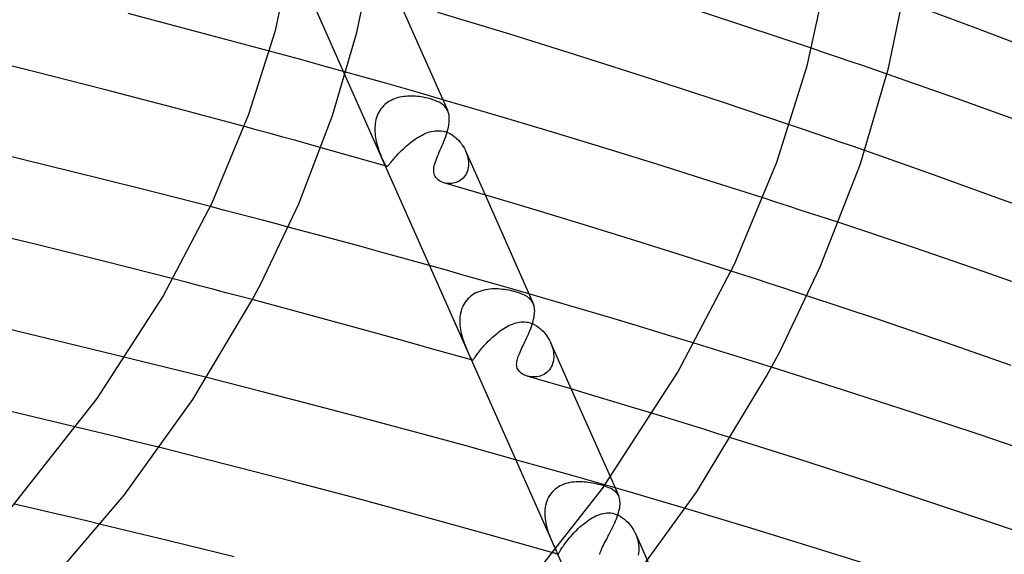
# Model space of a CAD drawing. Header units: millimetres. Extents: x -470 to 470, y -236 to 403.
# Tile 90 of 107: x 173 to 222, y 228 to 255. Entities that reach past the tile are written whole.
import ezdxf

# ---------------------------------------------------------------- set-up
doc = ezdxf.new("R2010")
doc.units = ezdxf.units.MM
doc.layers.add('HIDDEN', color=7, linetype='Continuous')
doc.layers.add('THICK', color=7, linetype='Continuous')

msp = doc.modelspace()

# ---------------------------------------------------------------- linework, layer by layer
at = {"layer": 'HIDDEN'}
for p, q in [((186.246, 258.484), (188.919, 252.464)), ((213.05, 253.62), (212.396, 253.841)), ((186.614, 253.289), (185.113, 253.698)), ((188.099, 252.879), (186.614, 253.289)), ((213.697, 253.401), (213.05, 253.62)), ((214.335, 253.183), (213.697, 253.401)), ((189.564, 252.471), (188.099, 252.879)), ((214.964, 252.968), (214.335, 253.183)), ((215.583, 252.755), (214.964, 252.968)), ((216.193, 252.544), (215.583, 252.755)), ((191.009, 252.065), (189.564, 252.471)), ((192.432, 251.66), (191.009, 252.065)), ((191.314, 251.263), (191.228, 251.221)), ((191.402, 251.299), (191.314, 251.263)), ((191.492, 251.33), (191.402, 251.299)), ((191.584, 251.358), (191.492, 251.33)), ((191.677, 251.38), (191.584, 251.358)), ((191.771, 251.399), (191.677, 251.38)), ((191.866, 251.414), (191.771, 251.399)), ((191.961, 251.424), (191.866, 251.414)), ((192.058, 251.432), (191.961, 251.424)), ((192.155, 251.436), (192.058, 251.432)), ((192.252, 251.436), (192.155, 251.436)), ((192.348, 251.434), (192.252, 251.436)), ((192.445, 251.428), (192.348, 251.434)), ((193.832, 251.257), (192.432, 251.66)), ((192.541, 251.42), (192.445, 251.428)), ((192.636, 251.409), (192.541, 251.42)), ((192.735, 251.396), (192.636, 251.409)), ((192.844, 251.377), (192.735, 251.396)), ((192.961, 251.354), (192.844, 251.377)), ((193.085, 251.326), (192.961, 251.354)), ((193.212, 251.292), (193.085, 251.326)), ((193.332, 251.255), (193.212, 251.292)), ((193.444, 251.215), (193.332, 251.255)), ((190.72, 250.795), (190.665, 250.715)), ((190.781, 250.871), (190.72, 250.795)), ((190.846, 250.942), (190.781, 250.871)), ((190.915, 251.008), (190.846, 250.942)), ((190.988, 251.068), (190.915, 251.008)), ((191.065, 251.124), (190.988, 251.068)), ((191.145, 251.175), (191.065, 251.124)), ((191.228, 251.221), (191.145, 251.175)), ((193.548, 251.172), (193.444, 251.215)), ((193.643, 251.126), (193.548, 251.172)), ((193.73, 251.077), (193.643, 251.126)), ((193.808, 251.025), (193.73, 251.077)), ((193.877, 250.969), (193.808, 251.025)), ((193.939, 250.909), (193.877, 250.969)), ((193.993, 250.845), (193.939, 250.909)), ((194.04, 250.775), (193.993, 250.845)), ((194.079, 250.701), (194.04, 250.775)), ((190.47, 250.261), (190.448, 250.163)), ((190.498, 250.358), (190.47, 250.261)), ((190.531, 250.452), (190.498, 250.358)), ((190.57, 250.543), (190.531, 250.452)), ((190.615, 250.631), (190.57, 250.543)), ((190.665, 250.715), (190.615, 250.631)), ((184.491, 249.727), (183.844, 249.904)), ((190.414, 249.86), (190.413, 249.759)), ((190.421, 249.962), (190.414, 249.86)), ((190.432, 250.063), (190.421, 249.962)), ((190.448, 250.163), (190.432, 250.063)), ((211.936, 249.776), (211.29, 249.995)), ((212.577, 249.558), (211.936, 249.776)), ((185.137, 249.551), (184.491, 249.727)), ((185.783, 249.373), (185.137, 249.551)), ((186.428, 249.195), (185.783, 249.373)), ((190.413, 249.759), (190.416, 249.657)), ((190.416, 249.657), (190.423, 249.556)), ((190.423, 249.556), (190.434, 249.455)), ((190.434, 249.455), (190.449, 249.355)), ((190.449, 249.355), (190.467, 249.256)), ((192.427, 249.26), (192.516, 249.32)), ((192.516, 249.32), (192.606, 249.376)), ((192.606, 249.376), (192.697, 249.429)), ((192.697, 249.429), (192.789, 249.478)), ((192.789, 249.478), (192.882, 249.524)), ((192.882, 249.524), (192.975, 249.564)), ((192.975, 249.564), (193.07, 249.601)), ((193.07, 249.601), (193.165, 249.632)), ((193.165, 249.632), (193.261, 249.657)), ((193.261, 249.657), (193.357, 249.677)), ((193.357, 249.677), (193.455, 249.69)), ((193.455, 249.69), (193.553, 249.697)), ((193.553, 249.697), (193.651, 249.696)), ((193.651, 249.696), (193.749, 249.688)), ((193.749, 249.688), (193.846, 249.672)), ((193.846, 249.672), (193.942, 249.649)), ((193.942, 249.649), (194.034, 249.618)), ((194.034, 249.618), (194.124, 249.581)), ((194.124, 249.581), (194.214, 249.536)), ((194.214, 249.536), (194.301, 249.484)), ((194.301, 249.484), (194.385, 249.426)), ((194.385, 249.426), (194.465, 249.362)), ((194.465, 249.362), (194.543, 249.294)), ((194.543, 249.294), (194.616, 249.22)), ((213.211, 249.341), (212.577, 249.558)), ((213.839, 249.126), (213.211, 249.341)), ((187.072, 249.016), (186.428, 249.195)), ((187.716, 248.837), (187.072, 249.016)), ((190.467, 249.256), (190.487, 249.159)), ((190.487, 249.159), (190.511, 249.063)), ((190.511, 249.063), (190.536, 248.97)), ((190.536, 248.97), (190.563, 248.879)), ((190.563, 248.879), (190.591, 248.79)), ((190.591, 248.79), (190.62, 248.704)), ((191.775, 248.715), (191.848, 248.786)), ((191.848, 248.786), (191.925, 248.857)), ((191.925, 248.857), (192.004, 248.928)), ((192.004, 248.928), (192.085, 248.998)), ((192.085, 248.998), (192.168, 249.066)), ((192.168, 249.066), (192.253, 249.133)), ((192.253, 249.133), (192.339, 249.198)), ((192.339, 249.198), (192.427, 249.26)), ((194.616, 249.22), (194.685, 249.143)), ((194.685, 249.143), (194.751, 249.061)), ((194.751, 249.061), (194.813, 248.974)), ((194.813, 248.974), (194.87, 248.885)), ((194.87, 248.885), (194.922, 248.792)), ((194.922, 248.792), (194.969, 248.696)), ((214.46, 248.911), (213.839, 249.126)), ((215.074, 248.698), (214.46, 248.911)), ((190.62, 248.704), (190.65, 248.621)), ((190.65, 248.621), (190.68, 248.542)), ((190.68, 248.542), (190.71, 248.466)), ((190.71, 248.466), (190.739, 248.393)), ((190.739, 248.393), (190.767, 248.325)), ((190.767, 248.325), (190.795, 248.261)), ((191.357, 248.262), (191.405, 248.318)), ((191.405, 248.318), (191.457, 248.378)), ((191.457, 248.378), (191.513, 248.441)), ((191.513, 248.441), (191.573, 248.507)), ((191.573, 248.507), (191.637, 248.575)), ((191.637, 248.575), (191.704, 248.644)), ((191.704, 248.644), (191.775, 248.715)), ((194.969, 248.696), (195.009, 248.604)), ((194.978, 248.675), (195.96, 246.466)), ((195.009, 248.604), (195.043, 248.509)), ((195.043, 248.509), (195.072, 248.414)), ((195.072, 248.414), (195.094, 248.318)), ((195.094, 248.318), (195.111, 248.222)), ((190.795, 248.261), (190.821, 248.201)), ((190.821, 248.201), (190.845, 248.147)), ((190.845, 248.147), (190.867, 248.098)), ((190.867, 248.098), (190.888, 248.055)), ((190.888, 248.055), (190.908, 248.018)), ((190.908, 248.018), (190.926, 247.985)), ((190.926, 247.985), (190.942, 247.959)), ((190.944, 247.925), (190.934, 247.928)), ((190.942, 247.959), (190.958, 247.938)), ((190.955, 247.922), (190.944, 247.925)), ((190.966, 247.919), (190.955, 247.922)), ((190.958, 247.938), (190.974, 247.923)), ((190.976, 247.916), (190.966, 247.919)), ((190.974, 247.923), (190.989, 247.913)), ((190.987, 247.913), (190.976, 247.916)), ((190.998, 247.91), (190.987, 247.913)), ((190.989, 247.913), (191.005, 247.908)), ((191.005, 247.908), (191.02, 247.908)), ((191.02, 247.908), (191.036, 247.913)), ((191.036, 247.913), (191.054, 247.922)), ((191.054, 247.922), (191.073, 247.936)), ((191.073, 247.936), (191.094, 247.955)), ((191.094, 247.955), (191.117, 247.978)), ((191.117, 247.978), (191.142, 248.006)), ((191.142, 248.006), (191.17, 248.038)), ((191.17, 248.038), (191.201, 248.074)), ((191.201, 248.074), (191.234, 248.115)), ((191.234, 248.115), (191.271, 248.16)), ((191.271, 248.16), (191.312, 248.209)), ((191.312, 248.209), (191.357, 248.262)), ((195.113, 247.845), (195.096, 247.755)), ((195.111, 248.222), (195.122, 248.127)), ((195.123, 247.937), (195.113, 247.845)), ((195.122, 248.127), (195.126, 248.031)), ((195.126, 248.031), (195.123, 247.937)), ((194.855, 247.305), (194.794, 247.249)), ((194.91, 247.367), (194.855, 247.305)), ((194.96, 247.435), (194.91, 247.367)), ((195.004, 247.508), (194.96, 247.435)), ((195.042, 247.587), (195.004, 247.508)), ((195.072, 247.669), (195.042, 247.587)), ((195.096, 247.755), (195.072, 247.669)), ((193.966, 247.056), (193.89, 247.075)), ((194.043, 247.043), (193.966, 247.056)), ((194.121, 247.036), (194.043, 247.043)), ((194.201, 247.034), (194.121, 247.036)), ((194.28, 247.039), (194.201, 247.034)), ((194.359, 247.05), (194.28, 247.039)), ((194.438, 247.067), (194.359, 247.05)), ((194.514, 247.09), (194.438, 247.067)), ((194.589, 247.12), (194.514, 247.09)), ((194.661, 247.156), (194.589, 247.12)), ((194.729, 247.199), (194.661, 247.156)), ((194.794, 247.249), (194.729, 247.199)), ((210.598, 246.103), (209.953, 246.311)), ((182.791, 245.705), (182.133, 245.876)), ((211.239, 245.895), (210.598, 246.103)), ((211.876, 245.688), (211.239, 245.895)), ((183.446, 245.534), (182.791, 245.705)), ((184.1, 245.363), (183.446, 245.534)), ((184.752, 245.191), (184.1, 245.363)), ((212.509, 245.481), (211.876, 245.688)), ((213.139, 245.274), (212.509, 245.481)), ((185.402, 245.019), (184.752, 245.191)), ((186.05, 244.848), (185.402, 245.019)), ((213.763, 245.069), (213.139, 245.274)), ((194.015, 242.673), (193.162, 242.911)), ((194.86, 242.434), (194.015, 242.673)), ((195.699, 242.197), (194.86, 242.434)), ((208.987, 242.426), (208.344, 242.633)), ((209.627, 242.218), (208.987, 242.426)), ((180.923, 242.067), (180.256, 242.239)), ((181.588, 241.894), (180.923, 242.067)), ((182.254, 241.72), (181.588, 241.894)), ((196.53, 241.96), (195.699, 242.197)), ((197.354, 241.724), (196.53, 241.96)), ((210.264, 242.011), (209.627, 242.218)), ((210.899, 241.804), (210.264, 242.011)), ((182.918, 241.546), (182.254, 241.72)), ((183.582, 241.372), (182.918, 241.546)), ((184.245, 241.196), (183.582, 241.372)), ((195.246, 241.371), (195.169, 241.306)), ((195.328, 241.43), (195.246, 241.371)), ((195.413, 241.484), (195.328, 241.43)), ((195.503, 241.533), (195.413, 241.484)), ((195.596, 241.576), (195.503, 241.533)), ((195.691, 241.613), (195.596, 241.576)), ((195.79, 241.645), (195.691, 241.613)), ((195.89, 241.672), (195.79, 241.645)), ((195.992, 241.694), (195.89, 241.672)), ((196.095, 241.711), (195.992, 241.694)), ((196.2, 241.724), (196.095, 241.711)), ((196.306, 241.732), (196.2, 241.724)), ((196.412, 241.735), (196.306, 241.732)), ((196.518, 241.735), (196.412, 241.735)), ((196.624, 241.732), (196.518, 241.735)), ((196.73, 241.725), (196.624, 241.732)), ((196.835, 241.714), (196.73, 241.725)), ((196.939, 241.701), (196.835, 241.714)), ((197.042, 241.686), (196.939, 241.701)), ((197.143, 241.668), (197.042, 241.686)), ((197.242, 241.648), (197.143, 241.668)), ((197.339, 241.626), (197.242, 241.648)), ((197.434, 241.602), (197.339, 241.626)), ((198.17, 241.488), (197.354, 241.724)), ((197.527, 241.577), (197.434, 241.602)), ((197.66, 241.535), (197.527, 241.577)), ((197.773, 241.495), (197.66, 241.535)), ((197.869, 241.456), (197.773, 241.495)), ((197.948, 241.419), (197.869, 241.456)), ((198.016, 241.383), (197.948, 241.419)), ((198.079, 241.346), (198.016, 241.383)), ((198.137, 241.306), (198.079, 241.346)), ((211.53, 241.597), (210.899, 241.804)), ((212.158, 241.391), (211.53, 241.597)), ((194.862, 240.902), (194.819, 240.809)), ((194.912, 240.992), (194.862, 240.902)), ((194.967, 241.077), (194.912, 240.992)), ((195.029, 241.158), (194.967, 241.077)), ((195.096, 241.235), (195.029, 241.158)), ((195.169, 241.306), (195.096, 241.235)), ((198.19, 241.264), (198.137, 241.306)), ((198.238, 241.219), (198.19, 241.264)), ((198.281, 241.172), (198.238, 241.219)), ((198.319, 241.122), (198.281, 241.172)), ((198.353, 241.068), (198.319, 241.122)), ((198.382, 241.011), (198.353, 241.068)), ((194.709, 240.411), (194.697, 240.308)), ((194.728, 240.514), (194.709, 240.411)), ((194.752, 240.614), (194.728, 240.514)), ((194.782, 240.713), (194.752, 240.614)), ((194.819, 240.809), (194.782, 240.713)), ((194.69, 240.205), (194.688, 240.101)), ((194.688, 240.101), (194.691, 239.998)), ((194.697, 240.308), (194.69, 240.205)), ((194.691, 239.998), (194.698, 239.894)), ((194.698, 239.894), (194.709, 239.792)), ((197.077, 239.847), (197.162, 239.891)), ((197.162, 239.891), (197.248, 239.931)), ((197.248, 239.931), (197.334, 239.967)), ((197.334, 239.967), (197.42, 239.999)), ((197.42, 239.999), (197.508, 240.026)), ((197.508, 240.026), (197.595, 240.048)), ((197.595, 240.048), (197.684, 240.064)), ((197.684, 240.064), (197.772, 240.075)), ((197.772, 240.075), (197.861, 240.08)), ((197.861, 240.08), (197.95, 240.078)), ((197.95, 240.078), (198.038, 240.07)), ((198.038, 240.07), (198.125, 240.055)), ((198.125, 240.055), (198.212, 240.033)), ((198.212, 240.033), (198.327, 239.994)), ((198.327, 239.994), (198.439, 239.943)), ((198.439, 239.943), (198.543, 239.885)), ((198.543, 239.885), (198.639, 239.819)), ((194.709, 239.792), (194.725, 239.69)), ((194.725, 239.69), (194.743, 239.59)), ((194.743, 239.59), (194.765, 239.492)), ((194.765, 239.492), (194.789, 239.396)), ((194.789, 239.396), (194.815, 239.302)), ((196.342, 239.314), (196.42, 239.382)), ((196.42, 239.382), (196.499, 239.449)), ((196.499, 239.449), (196.579, 239.514)), ((196.579, 239.514), (196.66, 239.577)), ((196.66, 239.577), (196.742, 239.637)), ((196.742, 239.637), (196.825, 239.694)), ((196.825, 239.694), (196.909, 239.749)), ((196.909, 239.749), (196.993, 239.8)), ((196.993, 239.8), (197.077, 239.847)), ((198.639, 239.819), (198.728, 239.75)), ((198.728, 239.75), (198.808, 239.678)), ((198.808, 239.678), (198.883, 239.603)), ((198.883, 239.603), (198.954, 239.523)), ((198.954, 239.523), (199.022, 239.438)), ((199.022, 239.438), (199.085, 239.349)), ((194.815, 239.302), (194.843, 239.211)), ((194.843, 239.211), (194.874, 239.117)), ((194.874, 239.117), (194.906, 239.027)), ((194.906, 239.027), (194.938, 238.939)), ((194.938, 238.939), (194.972, 238.852)), ((195.857, 238.816), (195.918, 238.886)), ((195.918, 238.886), (195.982, 238.957)), ((195.982, 238.957), (196.049, 239.029)), ((196.049, 239.029), (196.12, 239.101)), ((196.12, 239.101), (196.192, 239.173)), ((196.192, 239.173), (196.266, 239.244)), ((196.266, 239.244), (196.342, 239.314)), ((199.085, 239.349), (199.144, 239.257)), ((199.144, 239.257), (199.199, 239.161)), ((199.199, 239.161), (199.247, 239.063)), ((199.247, 239.063), (199.29, 238.964)), ((199.26, 239.034), (200.298, 236.697)), ((199.29, 238.964), (199.326, 238.865)), ((199.326, 238.865), (199.357, 238.764)), ((207.132, 238.804), (206.481, 239.004)), ((194.972, 238.852), (195.008, 238.765)), ((195.008, 238.765), (195.043, 238.681)), ((195.043, 238.681), (195.078, 238.6)), ((195.078, 238.6), (195.111, 238.523)), ((195.111, 238.523), (195.143, 238.452)), ((195.143, 238.452), (195.171, 238.388)), ((195.171, 238.388), (195.196, 238.332)), ((195.495, 238.354), (195.528, 238.399)), ((195.528, 238.399), (195.563, 238.448)), ((195.563, 238.448), (195.603, 238.501)), ((195.603, 238.501), (195.646, 238.558)), ((195.646, 238.558), (195.693, 238.619)), ((195.693, 238.619), (195.744, 238.682)), ((195.744, 238.682), (195.798, 238.748)), ((195.798, 238.748), (195.857, 238.816)), ((199.357, 238.764), (199.381, 238.663)), ((199.381, 238.663), (199.399, 238.562)), ((199.399, 238.562), (199.411, 238.461)), ((199.411, 238.461), (199.415, 238.36)), ((207.782, 238.602), (207.132, 238.804)), ((208.432, 238.401), (207.782, 238.602)), ((209.081, 238.198), (208.432, 238.401)), ((178.541, 238.125), (177.856, 238.293)), ((179.225, 237.955), (178.541, 238.125)), ((179.909, 237.785), (179.225, 237.955)), ((195.196, 238.332), (195.218, 238.284)), ((195.218, 238.284), (195.238, 238.243)), ((195.238, 238.243), (195.254, 238.211)), ((195.254, 238.211), (195.269, 238.186)), ((195.269, 238.186), (195.282, 238.168)), ((195.278, 238.158), (195.272, 238.16)), ((195.284, 238.157), (195.278, 238.158)), ((195.282, 238.168), (195.295, 238.156)), ((195.289, 238.155), (195.284, 238.157)), ((195.295, 238.153), (195.289, 238.155)), ((195.295, 238.156), (195.307, 238.15)), ((195.301, 238.152), (195.295, 238.153)), ((195.307, 238.15), (195.301, 238.152)), ((195.307, 238.15), (195.319, 238.149)), ((195.319, 238.149), (195.331, 238.153)), ((195.331, 238.153), (195.345, 238.162)), ((195.345, 238.162), (195.36, 238.175)), ((195.36, 238.175), (195.377, 238.193)), ((195.377, 238.193), (195.395, 238.216)), ((195.395, 238.216), (195.416, 238.244)), ((195.416, 238.244), (195.44, 238.276)), ((195.44, 238.276), (195.466, 238.313)), ((195.466, 238.313), (195.495, 238.354)), ((199.33, 237.897), (199.292, 237.815)), ((199.362, 237.983), (199.33, 237.897)), ((199.386, 238.073), (199.362, 237.983)), ((199.403, 238.166), (199.386, 238.073)), ((199.413, 238.262), (199.403, 238.166)), ((199.415, 238.36), (199.413, 238.262)), ((209.729, 237.995), (209.081, 238.198)), ((210.376, 237.792), (209.729, 237.995)), ((180.592, 237.615), (179.909, 237.785)), ((181.274, 237.444), (180.592, 237.615)), ((181.955, 237.272), (181.274, 237.444)), ((198.803, 237.378), (198.727, 237.351)), ((198.877, 237.411), (198.803, 237.378)), ((198.949, 237.45), (198.877, 237.411)), ((199.017, 237.495), (198.949, 237.45)), ((199.082, 237.547), (199.017, 237.495)), ((199.142, 237.605), (199.082, 237.547)), ((199.198, 237.669), (199.142, 237.605)), ((199.248, 237.74), (199.198, 237.669)), ((199.292, 237.815), (199.248, 237.74)), ((198.182, 237.325), (198.109, 237.341)), ((198.258, 237.313), (198.182, 237.325)), ((198.335, 237.306), (198.258, 237.313)), ((198.413, 237.304), (198.335, 237.306)), ((198.492, 237.307), (198.413, 237.304)), ((198.571, 237.316), (198.492, 237.307)), ((198.649, 237.331), (198.571, 237.316)), ((198.727, 237.351), (198.649, 237.331)), ((205.054, 235.263), (204.397, 235.463)), ((205.71, 235.061), (205.054, 235.263)), ((206.367, 234.858), (205.71, 235.061)), ((176.09, 234.614), (175.388, 234.784)), ((176.791, 234.443), (176.09, 234.614)), ((177.491, 234.271), (176.791, 234.443)), ((207.023, 234.655), (206.367, 234.858)), ((207.678, 234.451), (207.023, 234.655)), ((208.333, 234.247), (207.678, 234.451)), ((178.191, 234.098), (177.491, 234.271)), ((178.89, 233.925), (178.191, 234.098)), ((179.588, 233.751), (178.89, 233.925)), ((198.955, 232.736), (197.499, 233.144)), ((200.39, 232.329), (198.955, 232.736)), ((200.026, 231.939), (199.927, 231.906)), ((200.126, 231.967), (200.026, 231.939)), ((200.228, 231.99), (200.126, 231.967)), ((200.332, 232.007), (200.228, 231.99)), ((200.437, 232.02), (200.332, 232.007)), ((201.802, 231.924), (200.39, 232.329)), ((200.542, 232.028), (200.437, 232.02)), ((200.648, 232.032), (200.542, 232.028)), ((200.754, 232.032), (200.648, 232.032)), ((200.86, 232.028), (200.754, 232.032)), ((200.965, 232.021), (200.86, 232.028)), ((201.07, 232.011), (200.965, 232.021)), ((201.173, 231.998), (201.07, 232.011)), ((201.275, 231.983), (201.173, 231.998)), ((201.375, 231.965), (201.275, 231.983)), ((201.474, 231.946), (201.375, 231.965)), ((201.57, 231.925), (201.474, 231.946)), ((201.664, 231.903), (201.57, 231.925)), ((202.27, 232.258), (202.69, 231.312)), ((199.333, 231.509), (199.267, 231.428)), ((199.405, 231.584), (199.333, 231.509)), ((199.482, 231.653), (199.405, 231.584)), ((199.564, 231.716), (199.482, 231.653)), ((199.649, 231.772), (199.564, 231.716)), ((199.739, 231.823), (199.649, 231.772)), ((199.832, 231.867), (199.739, 231.823)), ((199.927, 231.906), (199.832, 231.867)), ((201.756, 231.879), (201.664, 231.903)), ((201.845, 231.854), (201.756, 231.879)), ((203.205, 231.518), (201.802, 231.924)), ((201.94, 231.826), (201.845, 231.854)), ((202.029, 231.796), (201.94, 231.826)), ((202.112, 231.766), (202.029, 231.796)), ((202.191, 231.735), (202.112, 231.766)), ((202.264, 231.703), (202.191, 231.735)), ((202.331, 231.669), (202.264, 231.703)), ((202.392, 231.634), (202.331, 231.669)), ((202.449, 231.597), (202.392, 231.634)), ((202.5, 231.558), (202.449, 231.597)), ((202.546, 231.517), (202.5, 231.558)), ((202.588, 231.472), (202.546, 231.517)), ((202.626, 231.424), (202.588, 231.472)), ((204.619, 231.103), (203.205, 231.518)), ((199.031, 230.952), (199.005, 230.846)), ((199.065, 231.055), (199.031, 230.952)), ((199.105, 231.155), (199.065, 231.055)), ((199.152, 231.251), (199.105, 231.155)), ((199.206, 231.342), (199.152, 231.251)), ((199.267, 231.428), (199.206, 231.342)), ((202.659, 231.373), (202.626, 231.424)), ((202.687, 231.317), (202.659, 231.373)), ((202.711, 231.26), (202.687, 231.317)), ((202.729, 231.198), (202.711, 231.26)), ((202.743, 231.132), (202.729, 231.198)), ((202.751, 231.062), (202.743, 231.132)), ((202.755, 230.989), (202.751, 231.062)), ((202.754, 230.911), (202.755, 230.989)), ((206.043, 230.681), (204.619, 231.103)), ((172.999, 230.739), (172.275, 230.905)), ((173.723, 230.571), (172.999, 230.739)), ((174.448, 230.401), (173.723, 230.571)), ((198.972, 230.628), (198.965, 230.517)), ((198.965, 230.517), (198.965, 230.406)), ((198.985, 230.737), (198.972, 230.628)), ((199.005, 230.846), (198.985, 230.737)), ((201.818, 230.418), (201.912, 230.441)), ((201.912, 230.441), (202.006, 230.458)), ((202.006, 230.458), (202.101, 230.467)), ((202.101, 230.467), (202.195, 230.469)), ((202.195, 230.469), (202.29, 230.463)), ((202.29, 230.463), (202.385, 230.449)), ((202.385, 230.449), (202.479, 230.426)), ((202.645, 230.37), (202.675, 230.468)), ((202.675, 230.468), (202.7, 230.563)), ((202.7, 230.563), (202.721, 230.655)), ((202.721, 230.655), (202.737, 230.744)), ((202.737, 230.744), (202.748, 230.83)), ((202.748, 230.83), (202.754, 230.911)), ((175.174, 230.231), (174.448, 230.401)), ((175.901, 230.06), (175.174, 230.231)), ((176.628, 229.887), (175.901, 230.06)), ((198.965, 230.406), (198.969, 230.295)), ((198.969, 230.295), (198.979, 230.183)), ((198.979, 230.183), (198.994, 230.073)), ((198.994, 230.073), (199.013, 229.963)), ((199.013, 229.963), (199.037, 229.856)), ((200.908, 229.904), (200.995, 229.973)), ((200.995, 229.973), (201.084, 230.039)), ((201.084, 230.039), (201.173, 230.102)), ((201.173, 230.102), (201.264, 230.161)), ((201.264, 230.161), (201.355, 230.216)), ((201.355, 230.216), (201.446, 230.266)), ((201.446, 230.266), (201.538, 230.312)), ((201.538, 230.312), (201.631, 230.353)), ((201.631, 230.353), (201.724, 230.389)), ((201.724, 230.389), (201.818, 230.418)), ((202.443, 229.863), (202.489, 229.965)), ((202.479, 230.426), (202.629, 230.371)), ((202.489, 229.965), (202.533, 230.067)), ((202.533, 230.067), (202.573, 230.169)), ((202.573, 230.169), (202.611, 230.27)), ((202.611, 230.27), (202.645, 230.37)), ((202.629, 230.371), (202.765, 230.302)), ((202.765, 230.302), (202.883, 230.225)), ((202.883, 230.225), (202.981, 230.149)), ((202.981, 230.149), (203.065, 230.075)), ((203.065, 230.075), (203.144, 229.995)), ((203.144, 229.995), (203.22, 229.909)), ((199.037, 229.856), (199.063, 229.75)), ((199.063, 229.75), (199.092, 229.647)), ((199.092, 229.647), (199.124, 229.547)), ((199.124, 229.547), (199.157, 229.45)), ((199.157, 229.45), (199.185, 229.374)), ((200.416, 229.444), (200.493, 229.525)), ((200.493, 229.525), (200.572, 229.604)), ((200.572, 229.604), (200.654, 229.682)), ((200.654, 229.682), (200.737, 229.758)), ((200.737, 229.758), (200.821, 229.832)), ((200.821, 229.832), (200.908, 229.904)), ((202.197, 229.369), (202.247, 229.465)), ((202.247, 229.465), (202.297, 229.562)), ((202.297, 229.562), (202.347, 229.661)), ((202.347, 229.661), (202.396, 229.762)), ((202.396, 229.762), (202.443, 229.863)), ((203.22, 229.909), (203.292, 229.819)), ((203.292, 229.819), (203.36, 229.723)), ((203.36, 229.723), (203.424, 229.622)), ((203.424, 229.622), (203.482, 229.518)), ((203.482, 229.518), (203.534, 229.411)), ((199.185, 229.374), (199.214, 229.299)), ((199.214, 229.299), (199.243, 229.226)), ((199.243, 229.226), (199.273, 229.155)), ((199.273, 229.155), (199.302, 229.085)), ((199.302, 229.085), (199.332, 229.017)), ((199.973, 228.908), (200.024, 228.978)), ((200.024, 228.978), (200.079, 229.051)), ((200.079, 229.051), (200.139, 229.127)), ((200.139, 229.127), (200.203, 229.205)), ((200.203, 229.205), (200.271, 229.284)), ((200.271, 229.284), (200.342, 229.364)), ((200.342, 229.364), (200.416, 229.444)), ((201.958, 228.919), (202.003, 229.004)), ((202.003, 229.004), (202.05, 229.092)), ((202.05, 229.092), (202.098, 229.182)), ((202.098, 229.182), (202.147, 229.275)), ((202.147, 229.275), (202.197, 229.369)), ((203.534, 229.411), (203.579, 229.305)), ((203.541, 229.396), (204.637, 226.928)), ((203.579, 229.305), (203.617, 229.198)), ((203.617, 229.198), (203.649, 229.09)), ((203.649, 229.09), (203.673, 228.98)), ((203.673, 228.98), (203.691, 228.87)), ((199.534, 228.568), (199.545, 228.543)), ((199.545, 228.543), (199.555, 228.519)), ((199.555, 228.519), (199.564, 228.498)), ((199.564, 228.498), (199.572, 228.478)), ((199.572, 228.478), (199.58, 228.46)), ((199.58, 228.46), (199.586, 228.445)), ((199.676, 228.442), (199.691, 228.468)), ((199.691, 228.468), (199.709, 228.498)), ((199.709, 228.498), (199.729, 228.534)), ((199.729, 228.534), (199.753, 228.574)), ((199.753, 228.574), (199.78, 228.618)), ((199.78, 228.618), (199.81, 228.668)), ((199.81, 228.668), (199.845, 228.721)), ((199.845, 228.721), (199.883, 228.78)), ((199.883, 228.78), (199.926, 228.842)), ((199.926, 228.842), (199.973, 228.908)), ((201.735, 228.379), (201.761, 228.473)), ((201.761, 228.473), (201.796, 228.572)), ((201.796, 228.572), (201.84, 228.675)), ((201.84, 228.675), (201.876, 228.754)), ((201.876, 228.754), (201.916, 228.835)), ((201.916, 228.835), (201.958, 228.919)), ((203.698, 228.546), (203.684, 228.442)), ((203.691, 228.87), (203.702, 228.761)), ((203.704, 228.653), (203.698, 228.546)), ((203.702, 228.761), (203.704, 228.653)), ((199.466, 228.433), (199.434, 228.442)), ((199.498, 228.424), (199.466, 228.433)), ((199.529, 228.415), (199.498, 228.424)), ((199.561, 228.406), (199.529, 228.415)), ((199.592, 228.397), (199.561, 228.406)), ((199.586, 228.446), (201.357, 224.458)), ((199.586, 228.445), (199.594, 228.428)), ((199.624, 228.388), (199.592, 228.397)), ((199.594, 228.428), (199.602, 228.414)), ((199.602, 228.414), (199.608, 228.403)), ((199.608, 228.403), (199.614, 228.395)), ((199.614, 228.395), (199.62, 228.39)), ((199.62, 228.39), (199.626, 228.388)), ((199.626, 228.388), (199.634, 228.389)), ((199.634, 228.389), (199.642, 228.395)), ((199.642, 228.395), (199.652, 228.406)), ((199.652, 228.406), (199.663, 228.422)), ((199.663, 228.422), (199.676, 228.442)), ((203.684, 228.442), (203.662, 228.34))]:
    msp.add_line(p, q, dxfattribs=at)
at = {"layer": 'THICK'}
for p, q in [((185.405, 254.745), (186.31, 258.839)), ((189.509, 254.642), (190.351, 258.747)), ((212.166, 252.955), (213.206, 257.66)), ((216.267, 252.835), (217.246, 257.556)), ((191.621, 256.235), (194.082, 250.694)), ((220.631, 254.87), (217.008, 256.211)), ((208.986, 254.977), (205.425, 256.138)), ((181.589, 254.643), (177.998, 255.584)), ((197.202, 254.546), (193.575, 255.651)), ((184.075, 250.526), (185.405, 254.745)), ((212.396, 253.841), (208.986, 254.977)), ((224.215, 253.509), (220.631, 254.87)), ((185.113, 253.698), (181.589, 254.643)), ((188.289, 250.459), (189.509, 254.642)), ((200.823, 253.415), (197.202, 254.546)), ((173.232, 252.682), (169.656, 253.572)), ((204.402, 252.271), (200.823, 253.415)), ((210.638, 248.108), (212.166, 252.955)), ((214.848, 248.022), (216.267, 252.835)), ((176.788, 251.774), (173.232, 252.682)), ((188.919, 252.464), (199.333, 229.015)), ((207.903, 251.127), (204.402, 252.271)), ((219.735, 251.298), (216.193, 252.544)), ((180.326, 250.848), (176.788, 251.774)), ((196.491, 250.479), (193.832, 251.257)), ((223.227, 250.038), (219.735, 251.298)), ((183.844, 249.904), (180.326, 250.848)), ((211.29, 249.995), (207.903, 251.127)), ((182.224, 246.068), (184.075, 250.526)), ((186.581, 246.013), (188.289, 250.459)), ((194.108, 250.628), (194.079, 250.701)), ((194.131, 250.549), (194.108, 250.628)), ((194.147, 250.466), (194.131, 250.549)), ((194.157, 250.378), (194.147, 250.466)), ((194.161, 250.285), (194.157, 250.378)), ((194.158, 250.187), (194.161, 250.285)), ((199.184, 249.674), (196.491, 250.479)), ((194.086, 249.756), (194.112, 249.869)), ((194.112, 249.869), (194.133, 249.979)), ((194.133, 249.979), (194.149, 250.085)), ((194.149, 250.085), (194.158, 250.187)), ((193.892, 249.175), (193.937, 249.291)), ((193.937, 249.291), (193.979, 249.408)), ((193.979, 249.408), (194.019, 249.525)), ((194.019, 249.525), (194.054, 249.642)), ((194.054, 249.642), (194.086, 249.756)), ((201.894, 248.849), (199.184, 249.674)), ((188.253, 248.686), (187.716, 248.837)), ((193.704, 248.727), (193.751, 248.836)), ((193.751, 248.836), (193.799, 248.947)), ((193.799, 248.947), (193.846, 249.06)), ((193.846, 249.06), (193.892, 249.175)), ((204.604, 248.009), (201.894, 248.849)), ((175.127, 247.651), (171.595, 248.515)), ((188.79, 248.536), (188.253, 248.686)), ((189.327, 248.384), (188.79, 248.536)), ((189.863, 248.233), (189.327, 248.384)), ((193.494, 248.219), (193.531, 248.316)), ((193.531, 248.316), (193.571, 248.414)), ((193.571, 248.414), (193.613, 248.516)), ((193.613, 248.516), (193.658, 248.62)), ((193.658, 248.62), (193.704, 248.727)), ((218.533, 247.48), (215.074, 248.698)), ((190.399, 248.08), (189.863, 248.233)), ((190.934, 247.928), (190.399, 248.08)), ((193.377, 247.763), (193.388, 247.849)), ((193.388, 247.849), (193.406, 247.938)), ((193.406, 247.938), (193.431, 248.03)), ((193.431, 248.03), (193.461, 248.126)), ((193.461, 248.126), (193.494, 248.219)), ((207.296, 247.161), (204.604, 248.009)), ((208.512, 242.989), (210.638, 248.108)), ((212.833, 242.852), (214.848, 248.022)), ((178.645, 246.77), (175.127, 247.651)), ((193.374, 247.681), (193.377, 247.763)), ((193.379, 247.602), (193.374, 247.681)), ((193.394, 247.526), (193.379, 247.602)), ((193.418, 247.454), (193.394, 247.526)), ((193.451, 247.388), (193.418, 247.454)), ((193.493, 247.326), (193.451, 247.388)), ((193.543, 247.27), (193.493, 247.326)), ((221.96, 246.242), (218.533, 247.48)), ((193.601, 247.219), (193.543, 247.27)), ((193.665, 247.174), (193.601, 247.219)), ((193.735, 247.135), (193.665, 247.174)), ((193.809, 247.102), (193.735, 247.135)), ((193.888, 247.075), (193.809, 247.102)), ((196.281, 246.371), (193.888, 247.075)), ((209.953, 246.311), (207.296, 247.161)), ((182.133, 245.876), (178.645, 246.77)), ((195.96, 246.466), (198.385, 241.005)), ((198.694, 245.647), (196.281, 246.371)), ((179.738, 241.332), (182.224, 246.068)), ((184.689, 242.026), (186.581, 246.013)), ((225.366, 244.983), (221.96, 246.242)), ((201.118, 244.908), (198.694, 245.647)), ((187.259, 244.525), (186.05, 244.848)), ((203.541, 244.156), (201.118, 244.908)), ((217.522, 243.815), (213.763, 245.069)), ((173.381, 243.969), (169.918, 244.808)), ((188.459, 244.202), (187.259, 244.525)), ((176.827, 243.112), (173.381, 243.969)), ((189.651, 243.879), (188.459, 244.202)), ((190.832, 243.556), (189.651, 243.879)), ((205.953, 243.397), (203.541, 244.156)), ((192.003, 243.233), (190.832, 243.556)), ((208.344, 242.633), (205.953, 243.397)), ((221.037, 242.613), (217.522, 243.815)), ((180.256, 242.239), (176.827, 243.112)), ((193.162, 242.911), (192.003, 243.233)), ((205.657, 237.551), (208.512, 242.989)), ((210.792, 238.575), (212.833, 242.852)), ((224.291, 241.47), (221.037, 242.613)), ((184.225, 241.16), (184.689, 242.026)), ((199.535, 241.091), (198.17, 241.488)), ((215.757, 240.191), (212.158, 241.391)), ((176.439, 236.225), (179.738, 241.332)), ((181.246, 236.168), (184.225, 241.16)), ((186.097, 240.702), (184.245, 241.196)), ((198.405, 240.955), (198.382, 241.011)), ((198.424, 240.897), (198.405, 240.955)), ((198.438, 240.835), (198.424, 240.897)), ((200.912, 240.686), (199.535, 241.091)), ((187.943, 240.204), (186.097, 240.702)), ((198.425, 240.309), (198.439, 240.394)), ((198.449, 240.77), (198.438, 240.835)), ((198.439, 240.394), (198.449, 240.476)), ((198.455, 240.701), (198.449, 240.77)), ((198.449, 240.476), (198.455, 240.554)), ((198.457, 240.629), (198.455, 240.701)), ((198.455, 240.554), (198.457, 240.629)), ((202.296, 240.273), (200.912, 240.686)), ((174.411, 239.13), (170.971, 239.946)), ((189.784, 239.7), (187.943, 240.204)), ((198.295, 239.847), (198.328, 239.943)), ((198.328, 239.943), (198.358, 240.038)), ((198.358, 240.038), (198.384, 240.13)), ((198.384, 240.13), (198.406, 240.221)), ((198.406, 240.221), (198.425, 240.309)), ((203.688, 239.855), (202.296, 240.273)), ((205.084, 239.432), (203.688, 239.855)), ((219.191, 239.019), (215.757, 240.191)), ((191.619, 239.191), (189.784, 239.7)), ((198.053, 239.265), (198.097, 239.361)), ((198.097, 239.361), (198.14, 239.457)), ((198.14, 239.457), (198.182, 239.555)), ((198.182, 239.555), (198.222, 239.652)), ((198.222, 239.652), (198.26, 239.75)), ((198.26, 239.75), (198.295, 239.847)), ((206.481, 239.004), (205.084, 239.432)), ((177.856, 238.293), (174.411, 239.13)), ((193.448, 238.678), (191.619, 239.191)), ((197.835, 238.807), (197.877, 238.895)), ((197.877, 238.895), (197.921, 238.985)), ((197.921, 238.985), (197.965, 239.077)), ((197.965, 239.077), (198.009, 239.171)), ((198.009, 239.171), (198.053, 239.265)), ((222.433, 237.885), (219.191, 239.019)), ((195.272, 238.16), (193.448, 238.678)), ((197.628, 238.33), (197.654, 238.399)), ((197.654, 238.399), (197.685, 238.476)), ((197.685, 238.476), (197.719, 238.556)), ((197.719, 238.556), (197.756, 238.638)), ((197.756, 238.638), (197.794, 238.721)), ((197.794, 238.721), (197.835, 238.807)), ((210.13, 237.353), (210.792, 238.575)), ((197.549, 237.933), (197.551, 237.997)), ((197.554, 237.87), (197.549, 237.933)), ((197.551, 237.997), (197.558, 238.062)), ((197.558, 238.062), (197.57, 238.128)), ((197.57, 238.128), (197.586, 238.194)), ((197.586, 238.194), (197.605, 238.262)), ((197.605, 238.262), (197.628, 238.33)), ((197.565, 237.81), (197.554, 237.87)), ((197.582, 237.751), (197.565, 237.81)), ((197.607, 237.696), (197.582, 237.751)), ((197.638, 237.643), (197.607, 237.696)), ((197.676, 237.593), (197.638, 237.643)), ((197.719, 237.547), (197.676, 237.593)), ((197.769, 237.504), (197.719, 237.547)), ((197.823, 237.465), (197.769, 237.504)), ((197.881, 237.43), (197.823, 237.465)), ((197.943, 237.399), (197.881, 237.43)), ((198.01, 237.372), (197.943, 237.399)), ((201.87, 231.691), (205.657, 237.551)), ((213.993, 236.641), (210.376, 237.792)), ((184.623, 236.592), (181.955, 237.272)), ((198.079, 237.35), (198.01, 237.372)), ((199.122, 237.044), (198.079, 237.35)), ((200.171, 236.735), (199.122, 237.044)), ((206.6, 231.506), (210.13, 237.353)), ((187.268, 235.907), (184.623, 236.592)), ((201.223, 236.422), (200.171, 236.735)), ((200.298, 236.697), (202.27, 232.258)), ((202.279, 236.106), (201.223, 236.422)), ((217.523, 235.496), (213.993, 236.641)), ((171.969, 230.547), (176.439, 236.225)), ((177.801, 231.356), (181.246, 236.168)), ((189.885, 235.218), (187.268, 235.907)), ((203.337, 235.786), (202.279, 236.106)), ((175.388, 234.784), (172.025, 235.59)), ((204.397, 235.463), (203.337, 235.786)), ((220.924, 234.369), (217.523, 235.496)), ((192.467, 234.526), (189.885, 235.218)), ((195.007, 233.834), (192.467, 234.526)), ((211.805, 233.148), (208.333, 234.247)), ((224.153, 233.277), (220.924, 234.369)), ((182.937, 232.905), (179.588, 233.751)), ((197.499, 233.144), (195.007, 233.834)), ((215.222, 232.045), (211.805, 233.148)), ((186.27, 232.043), (182.937, 232.905)), ((189.587, 231.166), (186.27, 232.043)), ((218.552, 230.947), (215.222, 232.045)), ((196.741, 225.177), (201.87, 231.691)), ((202.504, 225.879), (206.6, 231.506)), ((172.625, 225.316), (177.801, 231.356)), ((192.887, 230.273), (189.587, 231.166)), ((221.766, 229.866), (218.552, 230.947)), ((209.334, 229.69), (206.043, 230.681)), ((196.169, 229.365), (192.887, 230.273)), ((179.981, 229.081), (176.628, 229.887)), ((212.637, 228.674), (209.334, 229.69)), ((224.832, 228.812), (221.766, 229.866)), ((183.33, 228.258), (179.981, 229.081)), ((199.434, 228.442), (196.169, 229.365)), ((199.333, 229.015), (199.373, 228.925)), ((199.373, 228.925), (199.412, 228.841)), ((199.412, 228.841), (199.448, 228.762)), ((199.448, 228.762), (199.48, 228.691)), ((199.48, 228.691), (199.509, 228.626)), ((199.509, 228.626), (199.534, 228.568)), ((215.922, 227.644), (212.637, 228.674))]:
    msp.add_line(p, q, dxfattribs=at)

doc.saveas('drawing.dxf')
